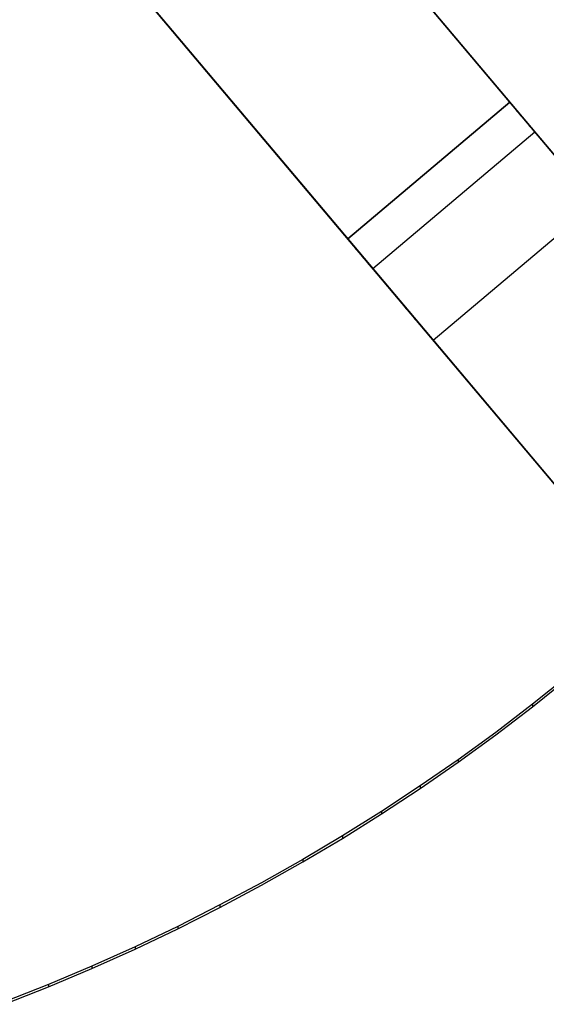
# Model space of a CAD drawing. Header units: millimetres. Extents: x -505 to -17, y -1389 to -929.
# Tile 22 of 41: x -169 to -109, y -1372 to -1261. Entities that reach past the tile are written whole.
import ezdxf

# ---------------------------------------------------------------- set-up
doc = ezdxf.new("R2010")
doc.units = ezdxf.units.MM
doc.layers.add('Herman dining chair wood', color=7, linetype='Continuous', true_color=0x000000)

msp = doc.modelspace()

# ---------------------------------------------------------------- linework, layer by layer
at = {"layer": 'Herman dining chair wood'}
for p, q in [((-87.74, -1300.13, 602.6), (-245.35, -1112.9, 602.6)), ((-105.89, -1315.84, 602.6), (-261.03, -1131.54, 602.6)), ((-186.99, -1182.23, 640.97), (-113.07, -1270.04, 649.03)), ((-196.19, -1208.57, 641.23), (-131.43, -1285.5, 647.67)), ((-166.83, -1243.44, 565.13), (-151.29, -1261.91, 561.32)), ((-133.87, -1245.33, 561.57), (-118.16, -1263.99, 556.94)), ((-151.29, -1261.91, 561.32), (-135.83, -1280.27, 556.71)), ((-118.16, -1263.99, 556.94), (-102.57, -1282.52, 551.5)), ((-131.43, -1285.5, 647.57), (-113.07, -1270.04, 647.57)), ((-113.07, -1270.04, 649.03), (-131.43, -1285.5, 647.67)), ((-113.07, -1270.04, 647.57), (-113.07, -1270.04, 649.03)), ((-113.07, -1270.05, 647.05), (-113.07, -1270.04, 647.57)), ((-113.05, -1270.07, 646.52), (-113.07, -1270.05, 647.05)), ((-113.02, -1270.1, 646), (-113.05, -1270.07, 646.52)), ((-112.98, -1270.15, 645.48), (-113.02, -1270.1, 646)), ((-112.92, -1270.21, 644.96), (-112.98, -1270.15, 645.48)), ((-112.86, -1270.29, 644.45), (-112.92, -1270.21, 644.96)), ((-112.78, -1270.38, 643.94), (-112.86, -1270.29, 644.45)), ((-112.7, -1270.48, 643.43), (-112.78, -1270.38, 643.94)), ((-112.6, -1270.6, 642.93), (-112.7, -1270.48, 643.43)), ((-112.49, -1270.73, 642.44), (-112.6, -1270.6, 642.93)), ((-112.37, -1270.88, 641.95), (-112.49, -1270.73, 642.44)), ((-112.24, -1271.03, 641.47), (-112.37, -1270.88, 641.95)), ((-112.09, -1271.2, 640.99), (-112.24, -1271.03, 641.47)), ((-111.94, -1271.38, 640.53), (-112.09, -1271.2, 640.99)), ((-111.78, -1271.58, 640.07), (-111.94, -1271.38, 640.53)), ((-111.6, -1271.78, 639.62), (-111.78, -1271.58, 640.07)), ((-111.42, -1272, 639.18), (-111.6, -1271.78, 639.62)), ((-111.23, -1272.23, 638.75), (-111.42, -1272, 639.18)), ((-111.02, -1272.47, 638.33), (-111.23, -1272.23, 638.75)), ((-128.6, -1288.86, 636.96), (-110.24, -1273.4, 636.96)), ((-110.81, -1272.73, 637.93), (-111.02, -1272.47, 638.33)), ((-110.59, -1272.99, 637.53), (-110.81, -1272.73, 637.93)), ((-110.36, -1273.26, 637.15), (-110.59, -1272.99, 637.53)), ((-110.12, -1273.54, 636.78), (-110.36, -1273.26, 637.15)), ((-109.88, -1273.84, 636.42), (-110.12, -1273.54, 636.78)), ((-109.62, -1274.14, 636.08), (-109.88, -1273.84, 636.42)), ((-109.36, -1274.45, 635.75), (-109.62, -1274.14, 636.08)), ((-109.09, -1274.77, 635.43), (-109.36, -1274.45, 635.75)), ((-108.81, -1275.1, 635.13), (-109.09, -1274.77, 635.43)), ((-135.83, -1280.27, 556.71), (-120.48, -1298.51, 551.33)), ((-121.77, -1296.97, 632.57), (-103.41, -1281.52, 632.57)), ((-131.43, -1285.5, 647.57), (-131.43, -1285.5, 647.67)), ((-131.41, -1285.52, 646.52), (-131.43, -1285.5, 647.05)), ((-131.43, -1285.5, 647.05), (-131.43, -1285.5, 647.57)), ((-131.38, -1285.56, 646), (-131.41, -1285.52, 646.52)), ((-131.34, -1285.61, 645.48), (-131.38, -1285.56, 646)), ((-131.29, -1285.67, 644.96), (-131.34, -1285.61, 645.48)), ((-131.22, -1285.75, 644.45), (-131.29, -1285.67, 644.96)), ((-131.15, -1285.84, 643.94), (-131.22, -1285.75, 644.45)), ((-131.06, -1285.94, 643.43), (-131.15, -1285.84, 643.94)), ((-130.96, -1286.06, 642.93), (-131.06, -1285.94, 643.43)), ((-130.85, -1286.19, 642.44), (-130.96, -1286.06, 642.93)), ((-130.73, -1286.33, 641.95), (-130.85, -1286.19, 642.44)), ((-130.6, -1286.49, 641.47), (-130.73, -1286.33, 641.95)), ((-130.46, -1286.66, 640.99), (-130.6, -1286.49, 641.47)), ((-130.3, -1286.84, 640.53), (-130.46, -1286.66, 640.99)), ((-130.14, -1287.03, 640.07), (-130.3, -1286.84, 640.53)), ((-129.96, -1287.24, 639.62), (-130.14, -1287.03, 640.07)), ((-129.78, -1287.46, 639.18), (-129.96, -1287.24, 639.62)), ((-129.59, -1287.69, 638.75), (-129.78, -1287.46, 639.18)), ((-129.38, -1287.93, 638.33), (-129.59, -1287.69, 638.75)), ((-129.17, -1288.18, 637.93), (-129.38, -1287.93, 638.33)), ((-128.95, -1288.44, 637.53), (-129.17, -1288.18, 637.93)), ((-128.72, -1288.72, 637.15), (-128.95, -1288.44, 637.53)), ((-128.48, -1289, 636.78), (-128.72, -1288.72, 637.15)), ((-128.24, -1289.29, 636.42), (-128.48, -1289, 636.78)), ((-127.98, -1289.6, 636.08), (-128.24, -1289.29, 636.42)), ((-127.72, -1289.91, 635.75), (-127.98, -1289.6, 636.08)), ((-127.45, -1290.23, 635.43), (-127.72, -1289.91, 635.75)), ((-127.17, -1290.55, 635.13), (-127.45, -1290.23, 635.43)), ((-126.89, -1290.89, 634.85), (-127.17, -1290.55, 635.13)), ((-126.6, -1291.23, 634.58), (-126.89, -1290.89, 634.85)), ((-126.31, -1291.58, 634.32), (-126.6, -1291.23, 634.58)), ((-126.01, -1291.94, 634.09), (-126.31, -1291.58, 634.32)), ((-125.7, -1292.3, 633.87), (-126.01, -1291.94, 634.09)), ((-125.39, -1292.67, 633.66), (-125.7, -1292.3, 633.87)), ((-125.08, -1293.05, 633.47), (-125.39, -1292.67, 633.66)), ((-124.76, -1293.43, 633.3), (-125.08, -1293.05, 633.47)), ((-124.44, -1293.81, 633.15), (-124.76, -1293.43, 633.3)), ((-124.11, -1294.2, 633.01), (-124.44, -1293.81, 633.15)), ((-123.78, -1294.59, 632.9), (-124.11, -1294.2, 633.01)), ((-123.45, -1294.98, 632.8), (-123.78, -1294.59, 632.9)), ((-123.12, -1295.37, 632.71), (-123.45, -1294.98, 632.8)), ((-122.78, -1295.77, 632.65), (-123.12, -1295.37, 632.71)), ((-122.45, -1296.17, 632.61), (-122.78, -1295.77, 632.65)), ((-122.11, -1296.57, 632.58), (-122.45, -1296.17, 632.61)), ((-121.77, -1296.97, 632.57), (-122.11, -1296.57, 632.58)), ((-106.23, -1315.44, 632.57), (-121.77, -1296.97, 632.57)), ((-120.48, -1298.51, 551.33), (-105.25, -1316.6, 545.18)), ((-106.45, -1334.95, 661.53), (-110.53, -1338.23, 661.18)), ((-110.53, -1338.5, 651.13), (-106.45, -1335.22, 651.47)), ((-110.53, -1338.23, 661.18), (-114.68, -1341.41, 660.83)), ((-110.53, -1338.23, 661.18), (-110.53, -1338.5, 651.13)), ((-114.68, -1341.68, 650.78), (-110.53, -1338.5, 651.13)), ((-114.68, -1341.41, 660.83), (-118.91, -1344.5, 660.49)), ((-118.91, -1344.77, 650.44), (-114.68, -1341.68, 650.78)), ((-118.91, -1344.5, 660.49), (-123.21, -1347.48, 660.14)), ((-123.21, -1347.75, 650.1), (-118.91, -1344.77, 650.44)), ((-118.91, -1344.5, 660.49), (-118.91, -1344.77, 650.44)), ((-123.21, -1347.48, 660.14), (-127.59, -1350.36, 659.81)), ((-127.59, -1350.63, 649.77), (-123.21, -1347.75, 650.1)), ((-123.21, -1347.48, 660.14), (-123.21, -1347.75, 650.1)), ((-127.59, -1350.36, 659.81), (-132.02, -1353.14, 659.47)), ((-127.59, -1350.36, 659.81), (-127.59, -1350.63, 649.77)), ((-132.02, -1353.41, 649.44), (-127.59, -1350.63, 649.77)), ((-132.02, -1353.14, 659.47), (-136.52, -1355.81, 659.15)), ((-136.52, -1356.08, 649.11), (-132.02, -1353.41, 649.44)), ((-132.02, -1353.14, 659.47), (-132.02, -1353.41, 649.44)), ((-136.52, -1355.81, 659.15), (-141.18, -1358.44, 658.82)), ((-141.18, -1358.71, 648.79), (-136.52, -1356.08, 649.11)), ((-136.52, -1355.81, 659.15), (-136.52, -1356.08, 649.11)), ((-141.18, -1358.44, 658.82), (-145.9, -1360.96, 658.5)), ((-145.9, -1361.23, 648.47), (-141.18, -1358.71, 648.79)), ((-145.9, -1360.96, 658.5), (-150.67, -1363.38, 658.18)), ((-150.67, -1363.65, 648.16), (-145.9, -1361.23, 648.47)), ((-145.9, -1360.96, 658.5), (-145.9, -1361.23, 648.47)), ((-150.67, -1363.38, 658.18), (-155.5, -1365.68, 657.88)), ((-155.5, -1365.95, 647.86), (-150.67, -1363.65, 648.16)), ((-150.67, -1363.38, 658.18), (-150.67, -1363.65, 648.16)), ((-155.5, -1365.68, 657.88), (-160.38, -1367.88, 657.59)), ((-160.38, -1368.14, 647.57), (-155.5, -1365.95, 647.86)), ((-155.5, -1365.68, 657.88), (-155.5, -1365.95, 647.86)), ((-160.38, -1367.88, 657.59), (-165.3, -1369.96, 657.31)), ((-165.3, -1370.23, 647.29), (-160.38, -1368.14, 647.57)), ((-160.38, -1367.88, 657.59), (-160.38, -1368.14, 647.57)), ((-165.3, -1369.96, 657.31), (-170.28, -1371.94, 657.04)), ((-170.28, -1372.21, 647.02), (-165.3, -1370.23, 647.29)), ((-165.3, -1369.96, 657.31), (-165.3, -1370.23, 647.29))]:
    msp.add_line(p, q, dxfattribs=at)

doc.saveas('drawing.dxf')
